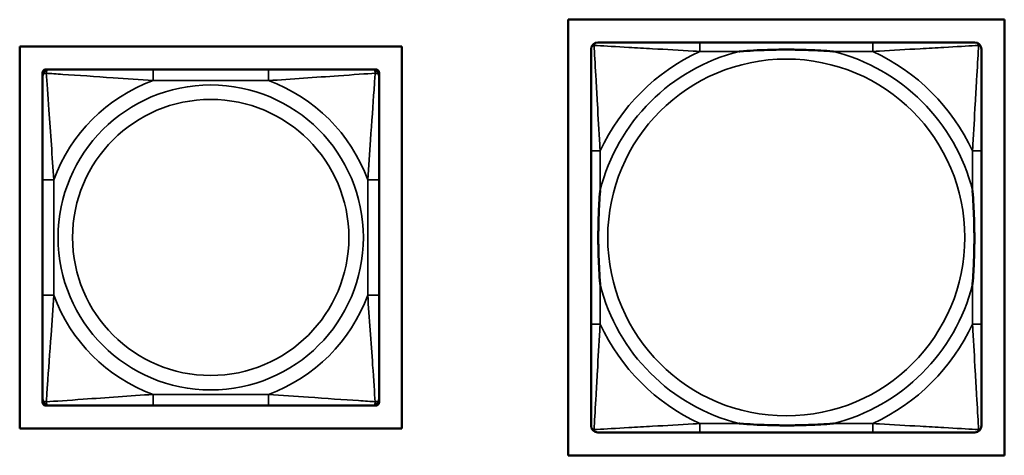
# Model space of a CAD drawing. Header units: inches. Extents: x 1.4 to 53.9, y 1.3 to 58.
# Tile 216 of 227: x 43.982 to 45.709, y 43.744 to 44.509. Entities that reach past the tile are written whole.
import ezdxf

# ---------------------------------------------------------------- set-up
doc = ezdxf.new("R2010")
doc.units = ezdxf.units.IN
doc.header["$MEASUREMENT"] = 0
doc.layers.add('Visible (ANSI)', color=7, linetype='Continuous', lineweight=50)
doc.layers.add('Visible Narrow (ANSI)', color=7, linetype='Continuous', lineweight=35)

msp = doc.modelspace()

# ---------------------------------------------------------------- linework, layer by layer
at = {"layer": 'Visible (ANSI)'}
for p, q in [((44.9443, 43.744), (44.9443, 44.5091)), ((44.9443, 44.5091), (45.7094, 44.5091)), ((45.7094, 44.5091), (45.7094, 43.744)), ((43.9816, 43.7913), (43.9816, 44.4618)), ((43.9816, 44.4618), (44.6521, 44.4618)), ((44.6521, 44.4618), (44.6521, 43.7913)), ((45.4788, 44.4691), (45.1749, 44.4691)), ((44.0275, 44.4218), (44.0334, 44.4218)), ((44.418, 44.4218), (44.2157, 44.4218)), ((44.6003, 44.4218), (44.6062, 44.4218)), ((44.0216, 44.41), (44.0216, 44.4159)), ((44.6121, 44.4159), (44.6121, 44.41)), ((44.9843, 44.2785), (44.9843, 43.9746)), ((45.6694, 43.9746), (45.6694, 44.2785)), ((44.0216, 44.2277), (44.0216, 44.0254)), ((44.6121, 44.0254), (44.6121, 44.2277)), ((44.0216, 43.8372), (44.0216, 43.8431)), ((44.6121, 43.8431), (44.6121, 43.8372)), ((44.0334, 43.8313), (44.0275, 43.8313)), ((44.2157, 43.8313), (44.418, 43.8313)), ((44.6062, 43.8313), (44.6003, 43.8313)), ((44.6521, 43.7913), (43.9816, 43.7913)), ((45.1749, 43.784), (45.4788, 43.784)), ((45.7094, 43.744), (44.9443, 43.744))]:
    msp.add_line(p, q, dxfattribs=at)
for centre, radius, start, end in [((44.9961, 44.4573), 0.0118, 90, 180), ((45.6575, 44.4573), 0.0118, 0, 90), ((44.0275, 44.4159), 0.00591, 90, 180), ((44.0334, 44.41), 0.0118, 90, 180), ((44.6003, 44.41), 0.0118, 0, 90), ((44.6062, 44.4159), 0.00591, 0, 90), ((44.0334, 43.8431), 0.0118, 180, 270), ((44.0275, 43.8372), 0.00591, 180, 270), ((44.6003, 43.8431), 0.0118, 270, 0), ((44.6062, 43.8372), 0.00591, 270, 0), ((44.9961, 43.7959), 0.0118, 180, 270), ((45.6575, 43.7959), 0.0118, 270, 360)]:
    msp.add_arc(centre, radius, start, end, dxfattribs=at)
for points, knots in [([(44.9843, 44.4573), (44.9843, 44.4424), (44.9843, 44.4008), (44.9843, 44.3601), (44.9843, 44.3336), (44.9843, 44.3057), (44.9843, 44.2785)], [-0.5252205, -0.5252205, -0.5252205, -0.5252205, -0.20743, -0.20743, -0.20743, 0, 0, 0, 0]), ([(45.1749, 44.4691), (45.1713, 44.4691), (45.1677, 44.4691), (45.1641, 44.4691), (45.1309, 44.4691), (45.0972, 44.4691), (45.0663, 44.4691), (45.0394, 44.4691), (45.0138, 44.4691), (45.0004, 44.4691), (44.9988, 44.4691), (44.9974, 44.4691), (44.9961, 44.4691)], [0, 0, 0, 0, 0.0272471, 0.0272471, 0.0272471, 0.2790553, 0.2790553, 0.2790553, 0.4988354, 0.4988354, 0.4988354, 0.5252205, 0.5252205, 0.5252205, 0.5252205]), ([(45.2441, 44.4533), (45.2445, 44.4534), (45.245, 44.4534), (45.2615, 44.4546), (45.2775, 44.4555), (45.3005, 44.4562), (45.3072, 44.4563), (45.3164, 44.4565), (45.3188, 44.4565), (45.3229, 44.4565), (45.3245, 44.4565), (45.3276, 44.4565), (45.3292, 44.4565), (45.3327, 44.4565), (45.3348, 44.4565), (45.341, 44.4564), (45.3451, 44.4564), (45.3548, 44.4562), (45.3604, 44.456), (45.3802, 44.4553), (45.3942, 44.4545), (45.4087, 44.4534), (45.4091, 44.4534), (45.4096, 44.4533)], [-0.416114, -0.416114, -0.416114, -0.416114, -0.4127691, -0.4127691, -0.2896446, -0.2896446, -0.2388934, -0.2388934, -0.2201881, -0.2201881, -0.2080204, -0.2080204, -0.196499, -0.196499, -0.1809939, -0.1809939, -0.149741, -0.149741, -0.1073162, -0.1073162, 0, 0, 0.0033356, 0.0033356, 0.0033356, 0.0033356]), ([(45.6575, 44.4691), (45.6427, 44.4691), (45.6011, 44.4691), (45.5604, 44.4691), (45.5339, 44.4691), (45.506, 44.4691), (45.4788, 44.4691)], [-0.5252205, -0.5252205, -0.5252205, -0.5252205, -0.20743, -0.20743, -0.20743, 0, 0, 0, 0]), ([(45.6694, 44.2785), (45.6694, 44.2821), (45.6694, 44.2857), (45.6694, 44.2893), (45.6694, 44.3225), (45.6694, 44.3562), (45.6694, 44.3871), (45.6694, 44.414), (45.6694, 44.4395), (45.6694, 44.453), (45.6694, 44.4546), (45.6694, 44.456), (45.6694, 44.4573)], [0, 0, 0, 0, 0.0272471, 0.0272471, 0.0272471, 0.2790553, 0.2790553, 0.2790553, 0.4988354, 0.4988354, 0.4988354, 0.5252205, 0.5252205, 0.5252205, 0.5252205]), ([(44.2157, 44.4218), (44.192, 44.4218), (44.168, 44.4218), (44.1447, 44.4218), (44.114, 44.4218), (44.0831, 44.4218), (44.0599, 44.4218), (44.0478, 44.4218), (44.0382, 44.4218), (44.0334, 44.4218)], [0.2569537, 0.2569537, 0.2569537, 0.2569537, 0.4371919, 0.4371919, 0.4371919, 0.6739428, 0.6739428, 0.6739428, 0.7963818, 0.7963818, 0.7963818, 0.7963818]), ([(44.6003, 44.4218), (44.5946, 44.4218), (44.5821, 44.4218), (44.5669, 44.4218), (44.5434, 44.4218), (44.5143, 44.4218), (44.4852, 44.4218), (44.463, 44.4218), (44.4404, 44.4218), (44.418, 44.4218)], [-0.7968224, -0.7968224, -0.7968224, -0.7968224, -0.6514613, -0.6514613, -0.6514613, -0.427691, -0.427691, -0.427691, -0.2569517, -0.2569517, -0.2569517, -0.2569517]), ([(44.0216, 44.41), (44.0216, 44.4043), (44.0216, 44.3918), (44.0216, 44.3766), (44.0216, 44.3531), (44.0216, 44.324), (44.0216, 44.2949), (44.0216, 44.2728), (44.0216, 44.2501), (44.0216, 44.2277)], [-0.7968224, -0.7968224, -0.7968224, -0.7968224, -0.6514613, -0.6514613, -0.6514613, -0.427691, -0.427691, -0.427691, -0.2569517, -0.2569517, -0.2569517, -0.2569517]), ([(44.6121, 44.2277), (44.6121, 44.2514), (44.6121, 44.2754), (44.6121, 44.2987), (44.6121, 44.3294), (44.6121, 44.3603), (44.6121, 44.3835), (44.6121, 44.3955), (44.6121, 44.4052), (44.6121, 44.41)], [0.2569537, 0.2569537, 0.2569537, 0.2569537, 0.4371919, 0.4371919, 0.4371919, 0.6739428, 0.6739428, 0.6739428, 0.7963818, 0.7963818, 0.7963818, 0.7963818]), ([(45.0001, 44.0438), (45, 44.0442), (45, 44.0447), (44.9988, 44.0612), (44.9979, 44.0773), (44.9972, 44.1002), (44.9971, 44.1069), (44.9969, 44.1161), (44.9969, 44.1186), (44.9969, 44.1226), (44.9969, 44.1242), (44.9969, 44.1274), (44.9969, 44.1289), (44.9969, 44.1325), (44.9969, 44.1345), (44.997, 44.1407), (44.997, 44.1448), (44.9972, 44.1545), (44.9974, 44.1601), (44.9981, 44.1799), (44.9989, 44.194), (45, 44.2084), (45, 44.2089), (45.0001, 44.2093)], [-0.416114, -0.416114, -0.416114, -0.416114, -0.4127691, -0.4127691, -0.2896446, -0.2896446, -0.2388934, -0.2388934, -0.2201881, -0.2201881, -0.2080204, -0.2080204, -0.196499, -0.196499, -0.1809939, -0.1809939, -0.149741, -0.149741, -0.1073162, -0.1073162, 0, 0, 0.0033356, 0.0033356, 0.0033356, 0.0033356]), ([(45.6536, 44.2093), (45.6536, 44.2089), (45.6537, 44.2084), (45.6549, 44.1919), (45.6558, 44.1759), (45.6565, 44.1529), (45.6566, 44.1462), (45.6567, 44.137), (45.6568, 44.1346), (45.6568, 44.1305), (45.6568, 44.1289), (45.6568, 44.1257), (45.6568, 44.1242), (45.6568, 44.1207), (45.6568, 44.1186), (45.6567, 44.1124), (45.6566, 44.1083), (45.6564, 44.0986), (45.6563, 44.093), (45.6556, 44.0732), (45.6548, 44.0592), (45.6537, 44.0447), (45.6536, 44.0442), (45.6536, 44.0438)], [-0.416114, -0.416114, -0.416114, -0.416114, -0.4127691, -0.4127691, -0.2896446, -0.2896446, -0.2388934, -0.2388934, -0.2201881, -0.2201881, -0.2080204, -0.2080204, -0.196499, -0.196499, -0.1809939, -0.1809939, -0.149741, -0.149741, -0.1073162, -0.1073162, 0, 0, 0.0033356, 0.0033356, 0.0033356, 0.0033356]), ([(44.0216, 44.0254), (44.0216, 44.0017), (44.0216, 43.9778), (44.0216, 43.9544), (44.0216, 43.9237), (44.0216, 43.8928), (44.0216, 43.8696), (44.0216, 43.8576), (44.0216, 43.8479), (44.0216, 43.8431)], [0.2569537, 0.2569537, 0.2569537, 0.2569537, 0.4371919, 0.4371919, 0.4371919, 0.6739428, 0.6739428, 0.6739428, 0.7963818, 0.7963818, 0.7963818, 0.7963818]), ([(44.6121, 43.8431), (44.6121, 43.8488), (44.6121, 43.8613), (44.6121, 43.8765), (44.6121, 43.9), (44.6121, 43.9291), (44.6121, 43.9582), (44.6121, 43.9803), (44.6121, 44.003), (44.6121, 44.0254)], [-0.7968224, -0.7968224, -0.7968224, -0.7968224, -0.6514613, -0.6514613, -0.6514613, -0.427691, -0.427691, -0.427691, -0.2569517, -0.2569517, -0.2569517, -0.2569517]), ([(44.9843, 43.9746), (44.9843, 43.9474), (44.9843, 43.9195), (44.9843, 43.893), (44.9843, 43.8523), (44.9843, 43.8107), (44.9843, 43.7959)], [3.9382945, 3.9382945, 3.9382945, 3.9382945, 4.1457245, 4.1457245, 4.1457245, 4.463515, 4.463515, 4.463515, 4.463515]), ([(45.6694, 43.7959), (45.6694, 43.8107), (45.6694, 43.8523), (45.6694, 43.893), (45.6694, 43.9195), (45.6694, 43.9474), (45.6694, 43.9746)], [-0.5252205, -0.5252205, -0.5252205, -0.5252205, -0.20743, -0.20743, -0.20743, 0, 0, 0, 0]), ([(44.0334, 43.8313), (44.0391, 43.8313), (44.0516, 43.8313), (44.0668, 43.8313), (44.0902, 43.8313), (44.1194, 43.8313), (44.1484, 43.8313), (44.1706, 43.8313), (44.1933, 43.8313), (44.2157, 43.8313)], [-0.7968224, -0.7968224, -0.7968224, -0.7968224, -0.6514613, -0.6514613, -0.6514613, -0.427691, -0.427691, -0.427691, -0.2569517, -0.2569517, -0.2569517, -0.2569517]), ([(44.418, 43.8313), (44.4416, 43.8313), (44.4656, 43.8313), (44.489, 43.8313), (44.5197, 43.8313), (44.5505, 43.8313), (44.5738, 43.8313), (44.5858, 43.8313), (44.5954, 43.8313), (44.6003, 43.8313)], [0.2569537, 0.2569537, 0.2569537, 0.2569537, 0.4371919, 0.4371919, 0.4371919, 0.6739428, 0.6739428, 0.6739428, 0.7963818, 0.7963818, 0.7963818, 0.7963818]), ([(45.4096, 43.7998), (45.4091, 43.7998), (45.4087, 43.7997), (45.3942, 43.7986), (45.3802, 43.7978), (45.3604, 43.7971), (45.3548, 43.797), (45.3451, 43.7968), (45.341, 43.7967), (45.3348, 43.7966), (45.3327, 43.7966), (45.3292, 43.7966), (45.3276, 43.7966), (45.3245, 43.7966), (45.3229, 43.7966), (45.3188, 43.7966), (45.3164, 43.7967), (45.3072, 43.7968), (45.3005, 43.7969), (45.2775, 43.7976), (45.2615, 43.7985), (45.245, 43.7997), (45.2445, 43.7998), (45.2441, 43.7998)], [-0.4149464, -0.4149464, -0.4149464, -0.4149464, -0.41162, -0.41162, -0.3046026, -0.3046026, -0.2622958, -0.2622958, -0.23113, -0.23113, -0.215668, -0.215668, -0.2041787, -0.2041787, -0.1920448, -0.1920448, -0.1733916, -0.1733916, -0.1227817, -0.1227817, 0, 0, 0.0033356, 0.0033356, 0.0033356, 0.0033356]), ([(44.9961, 43.784), (45.011, 43.784), (45.0526, 43.784), (45.0933, 43.784), (45.1198, 43.784), (45.1477, 43.784), (45.1749, 43.784)], [-0.5252205, -0.5252205, -0.5252205, -0.5252205, -0.20743, -0.20743, -0.20743, 0, 0, 0, 0]), ([(45.4788, 43.784), (45.506, 43.784), (45.5339, 43.784), (45.5604, 43.784), (45.6011, 43.784), (45.6427, 43.784), (45.6575, 43.784)], [3.9382945, 3.9382945, 3.9382945, 3.9382945, 4.1457245, 4.1457245, 4.1457245, 4.463515, 4.463515, 4.463515, 4.463515])]:
    msp.add_open_spline(points, degree=3, knots=knots, dxfattribs=at)
at = {"layer": 'Visible Narrow (ANSI)'}
for p, q in [((45.1749, 44.4691), (45.1749, 44.4533)), ((45.4788, 44.4691), (45.4788, 44.4533)), ((45.1749, 44.4533), (45.2441, 44.4533)), ((45.4096, 44.4533), (45.4788, 44.4533)), ((44.2157, 44.4218), (44.2157, 44.4021)), ((44.418, 44.4218), (44.418, 44.4021)), ((44.2157, 44.4021), (44.418, 44.4021)), ((45.0001, 44.2785), (44.9843, 44.2785)), ((45.0001, 44.2093), (45.0001, 44.2785)), ((45.6694, 44.2785), (45.6536, 44.2785)), ((45.6536, 44.2785), (45.6536, 44.2093)), ((44.0216, 44.2277), (44.0412, 44.2277)), ((44.0412, 44.0254), (44.0412, 44.2277)), ((44.5924, 44.2277), (44.5924, 44.0254)), ((44.6121, 44.2277), (44.5924, 44.2277)), ((45.0001, 43.9746), (45.0001, 44.0438)), ((45.6536, 44.0438), (45.6536, 43.9746)), ((44.0216, 44.0254), (44.0412, 44.0254)), ((44.6121, 44.0254), (44.5924, 44.0254)), ((45.0001, 43.9746), (44.9843, 43.9746)), ((45.6694, 43.9746), (45.6536, 43.9746)), ((44.418, 43.851), (44.2157, 43.851)), ((44.2157, 43.8313), (44.2157, 43.851)), ((44.418, 43.8313), (44.418, 43.851)), ((45.1749, 43.7998), (45.1749, 43.784)), ((45.2441, 43.7998), (45.1749, 43.7998)), ((45.4788, 43.7998), (45.4096, 43.7998)), ((45.4788, 43.7998), (45.4788, 43.784))]:
    msp.add_line(p, q, dxfattribs=at)
for centre, radius in [((45.3268, 44.1266), 0.3133), ((44.3168, 44.1266), 0.2678), ((44.3168, 44.1266), 0.2424)]:
    msp.add_circle(centre, radius, dxfattribs=at)
for centre, radius, start, end in [((45.3268, 44.1266), 0.3371, 104.2103, 165.7897), ((45.3268, 44.1266), 0.3604, 114.9407, 155.0593), ((45.3268, 44.1266), 0.3371, 14.2103, 75.7897), ((45.3268, 44.1266), 0.3604, 24.9407, 65.0593), ((44.3168, 44.1266), 0.2936, 110.1547, 159.8453), ((44.3168, 44.1266), 0.2936, 20.1547, 69.8453), ((45.3268, 44.1266), 0.3371, 194.2103, 255.7897), ((45.3268, 44.1266), 0.3371, 284.2103, 345.7897), ((44.3168, 44.1266), 0.2936, 200.1547, 249.8453), ((44.3168, 44.1266), 0.2936, 290.1547, 339.8453), ((45.3268, 44.1266), 0.3604, 204.9407, 245.0593), ((45.3268, 44.1266), 0.3604, 294.9407, 335.0593)]:
    msp.add_arc(centre, radius, start, end, dxfattribs=at)
for points, knots in [([(44.9843, 44.4573), (44.9843, 44.4579), (44.9844, 44.4584), (44.9846, 44.4594), (44.9848, 44.4599), (44.9851, 44.4605), (44.9853, 44.4608), (44.9855, 44.4611), (44.9856, 44.4613), (44.986, 44.4617), (44.9862, 44.4619), (44.9869, 44.4625), (44.9874, 44.4629), (44.9885, 44.4634), (44.989, 44.4636), (44.9896, 44.4638)], [-0.02627331, -0.02627331, -0.02627331, -0.02627331, -0.02158775, -0.02158775, -0.01736415, -0.01736415, -0.0147244, -0.0147244, -0.01307456, -0.01307456, -0.00977487, -0.00977487, -0.00449537, -0.00449537, 0.00012419, 0.00012419, 0.00012419, 0.00012419]), ([(44.9896, 44.4638), (44.9898, 44.4644), (44.99, 44.4649), (44.9905, 44.466), (44.9909, 44.4665), (44.9915, 44.4672), (44.9917, 44.4674), (44.9921, 44.4678), (44.9923, 44.4679), (44.9926, 44.4681), (44.9929, 44.4683), (44.9935, 44.4686), (44.994, 44.4688), (44.995, 44.469), (44.9955, 44.4691), (44.9961, 44.4691)], [-0.00012419, -0.00012419, -0.00012419, -0.00012419, 0.00449537, 0.00449537, 0.00977487, 0.00977487, 0.01307456, 0.01307456, 0.0147244, 0.0147244, 0.01736415, 0.01736415, 0.02158775, 0.02158775, 0.02627331, 0.02627331, 0.02627331, 0.02627331]), ([(45.0001, 44.2785), (44.9999, 44.2823), (44.9997, 44.286), (44.9981, 44.3134), (44.9967, 44.3376), (44.9945, 44.3754), (44.9937, 44.3895), (44.9917, 44.4247), (44.9906, 44.4448), (44.9898, 44.4603), (44.9897, 44.4621), (44.9896, 44.4638)], [0, 0, 0, 0, 0.0278591, 0.0278591, 0.201273, 0.201273, 0.3066357, 0.3066357, 0.475216, 0.475216, 0.5007189, 0.5007189, 0.5007189, 0.5007189]), ([(44.9896, 44.4638), (44.9913, 44.4637), (44.9931, 44.4636), (45.0086, 44.4628), (45.0287, 44.4617), (45.0639, 44.4597), (45.078, 44.4589), (45.1158, 44.4567), (45.14, 44.4553), (45.1674, 44.4537), (45.1711, 44.4535), (45.1749, 44.4533)], [-0.5007189, -0.5007189, -0.5007189, -0.5007189, -0.475216, -0.475216, -0.3066357, -0.3066357, -0.201273, -0.201273, -0.0278591, -0.0278591, 0, 0, 0, 0]), ([(45.4788, 44.4533), (45.4825, 44.4535), (45.4863, 44.4537), (45.5137, 44.4553), (45.5379, 44.4567), (45.5757, 44.4589), (45.5898, 44.4597), (45.625, 44.4617), (45.6451, 44.4628), (45.6605, 44.4636), (45.6624, 44.4637), (45.6641, 44.4638)], [0, 0, 0, 0, 0.0278591, 0.0278591, 0.201273, 0.201273, 0.3066357, 0.3066357, 0.475216, 0.475216, 0.5007189, 0.5007189, 0.5007189, 0.5007189]), ([(45.6641, 44.4638), (45.664, 44.4621), (45.6639, 44.4603), (45.6631, 44.4448), (45.662, 44.4247), (45.66, 44.3895), (45.6592, 44.3754), (45.657, 44.3376), (45.6555, 44.3134), (45.654, 44.286), (45.6538, 44.2823), (45.6536, 44.2785)], [-0.5007189, -0.5007189, -0.5007189, -0.5007189, -0.475216, -0.475216, -0.3066357, -0.3066357, -0.201273, -0.201273, -0.0278591, -0.0278591, 0, 0, 0, 0]), ([(45.6575, 44.4691), (45.6582, 44.4691), (45.6587, 44.469), (45.6597, 44.4688), (45.6601, 44.4686), (45.6608, 44.4683), (45.661, 44.4681), (45.6614, 44.4679), (45.6615, 44.4678), (45.6619, 44.4674), (45.6622, 44.4672), (45.6628, 44.4665), (45.6631, 44.466), (45.6637, 44.4649), (45.6639, 44.4644), (45.6641, 44.4638)], [-0.02627331, -0.02627331, -0.02627331, -0.02627331, -0.02158775, -0.02158775, -0.01736415, -0.01736415, -0.0147244, -0.0147244, -0.01307456, -0.01307456, -0.00977487, -0.00977487, -0.00449537, -0.00449537, 0.00012419, 0.00012419, 0.00012419, 0.00012419]), ([(45.6641, 44.4638), (45.6647, 44.4636), (45.6652, 44.4634), (45.6662, 44.4629), (45.6667, 44.4625), (45.6674, 44.4619), (45.6677, 44.4617), (45.668, 44.4613), (45.6681, 44.4611), (45.6684, 44.4608), (45.6685, 44.4605), (45.6689, 44.4599), (45.669, 44.4594), (45.6693, 44.4584), (45.6694, 44.4579), (45.6694, 44.4573)], [-0.00012419, -0.00012419, -0.00012419, -0.00012419, 0.00449537, 0.00449537, 0.00977487, 0.00977487, 0.01307456, 0.01307456, 0.0147244, 0.0147244, 0.01736415, 0.01736415, 0.02158775, 0.02158775, 0.02627331, 0.02627331, 0.02627331, 0.02627331]), ([(44.0284, 44.415), (44.0284, 44.4158), (44.0284, 44.4166), (44.0287, 44.418), (44.0289, 44.4187), (44.0293, 44.4196), (44.0295, 44.4199), (44.0298, 44.4203), (44.03, 44.4205), (44.0303, 44.4208), (44.0305, 44.4209), (44.0311, 44.4213), (44.0314, 44.4215), (44.0323, 44.4218), (44.0328, 44.4218), (44.0334, 44.4218)], [-0.00023197, -0.00023197, -0.00023197, -0.00023197, 0.00913095, 0.00913095, 0.01983142, 0.01983142, 0.02651922, 0.02651922, 0.02986312, 0.02986312, 0.03521335, 0.03521335, 0.04377373, 0.04377373, 0.0532704, 0.0532704, 0.0532704, 0.0532704]), ([(44.6003, 44.4218), (44.6008, 44.4218), (44.6013, 44.4218), (44.6022, 44.4215), (44.6026, 44.4213), (44.6032, 44.4209), (44.6034, 44.4208), (44.6037, 44.4205), (44.6038, 44.4203), (44.6042, 44.4199), (44.6043, 44.4196), (44.6048, 44.4187), (44.605, 44.418), (44.6052, 44.4166), (44.6053, 44.4158), (44.6053, 44.415)], [-0.0532704, -0.0532704, -0.0532704, -0.0532704, -0.04377373, -0.04377373, -0.03521335, -0.03521335, -0.02986312, -0.02986312, -0.02651922, -0.02651922, -0.01983142, -0.01983142, -0.00913095, -0.00913095, 0.00023197, 0.00023197, 0.00023197, 0.00023197]), ([(44.0216, 44.41), (44.0216, 44.4106), (44.0216, 44.4111), (44.0219, 44.4119), (44.0221, 44.4123), (44.0224, 44.4129), (44.0226, 44.4131), (44.0229, 44.4134), (44.0231, 44.4135), (44.0235, 44.4139), (44.0238, 44.4141), (44.0247, 44.4145), (44.0254, 44.4147), (44.0268, 44.4149), (44.0276, 44.415), (44.0284, 44.415)], [-0.0532704, -0.0532704, -0.0532704, -0.0532704, -0.04377373, -0.04377373, -0.03521335, -0.03521335, -0.02986312, -0.02986312, -0.02651922, -0.02651922, -0.01983142, -0.01983142, -0.00913095, -0.00913095, 0.00023197, 0.00023197, 0.00023197, 0.00023197]), ([(44.0284, 44.415), (44.0361, 44.4145), (44.0461, 44.4138), (44.0831, 44.4114), (44.1148, 44.4091), (44.1691, 44.4052), (44.1923, 44.4036), (44.2157, 44.4021)], [-0.7478145, -0.7478145, -0.7478145, -0.7478145, -0.6493253, -0.6493253, -0.427691, -0.427691, -0.2569537, -0.2569537, -0.2569537, -0.2569537]), ([(44.0412, 44.2277), (44.0388, 44.2682), (44.0356, 44.3105), (44.0309, 44.3762), (44.0293, 44.4006), (44.0284, 44.415)], [0.2569517, 0.2569517, 0.2569517, 0.2569517, 0.5559983, 0.5559983, 0.7482818, 0.7482818, 0.7482818, 0.7482818]), ([(44.418, 44.4021), (44.4585, 44.4045), (44.5008, 44.4078), (44.5665, 44.4124), (44.5909, 44.4141), (44.6053, 44.415)], [0.2569517, 0.2569517, 0.2569517, 0.2569517, 0.5559983, 0.5559983, 0.7482818, 0.7482818, 0.7482818, 0.7482818]), ([(44.6053, 44.415), (44.6048, 44.4073), (44.6041, 44.3973), (44.6016, 44.3603), (44.5994, 44.3286), (44.5955, 44.2743), (44.5938, 44.2511), (44.5924, 44.2277)], [-0.7478145, -0.7478145, -0.7478145, -0.7478145, -0.6493253, -0.6493253, -0.427691, -0.427691, -0.2569537, -0.2569537, -0.2569537, -0.2569537]), ([(44.6053, 44.415), (44.6061, 44.415), (44.6069, 44.4149), (44.6083, 44.4147), (44.609, 44.4145), (44.6099, 44.4141), (44.6102, 44.4139), (44.6106, 44.4135), (44.6107, 44.4134), (44.6111, 44.4131), (44.6112, 44.4129), (44.6116, 44.4123), (44.6118, 44.4119), (44.612, 44.4111), (44.6121, 44.4106), (44.6121, 44.41)], [-0.00023197, -0.00023197, -0.00023197, -0.00023197, 0.00913095, 0.00913095, 0.01983142, 0.01983142, 0.02651922, 0.02651922, 0.02986312, 0.02986312, 0.03521335, 0.03521335, 0.04377373, 0.04377373, 0.0532704, 0.0532704, 0.0532704, 0.0532704]), ([(44.0284, 43.8381), (44.0289, 43.8458), (44.0295, 43.8558), (44.032, 43.8928), (44.0343, 43.9246), (44.0382, 43.9788), (44.0398, 44.002), (44.0412, 44.0254)], [-0.7478145, -0.7478145, -0.7478145, -0.7478145, -0.6493253, -0.6493253, -0.427691, -0.427691, -0.2569537, -0.2569537, -0.2569537, -0.2569537]), ([(44.5924, 44.0254), (44.5948, 43.9849), (44.5981, 43.9426), (44.6027, 43.8769), (44.6043, 43.8525), (44.6053, 43.8381)], [0.2569517, 0.2569517, 0.2569517, 0.2569517, 0.5559983, 0.5559983, 0.7482818, 0.7482818, 0.7482818, 0.7482818]), ([(44.9896, 43.7893), (44.9897, 43.791), (44.9898, 43.7929), (44.9906, 43.8083), (44.9917, 43.8284), (44.9937, 43.8636), (44.9945, 43.8777), (44.9967, 43.9155), (44.9981, 43.9397), (44.9997, 43.9671), (44.9999, 43.9708), (45.0001, 43.9746)], [-4.4390134, -4.4390134, -4.4390134, -4.4390134, -4.4135105, -4.4135105, -4.2449302, -4.2449302, -4.1395675, -4.1395675, -3.9661536, -3.9661536, -3.9382945, -3.9382945, -3.9382945, -3.9382945]), ([(45.6536, 43.9746), (45.6538, 43.9708), (45.654, 43.9671), (45.6555, 43.9397), (45.657, 43.9155), (45.6592, 43.8777), (45.66, 43.8636), (45.662, 43.8284), (45.6631, 43.8083), (45.6639, 43.7929), (45.664, 43.791), (45.6641, 43.7893)], [0, 0, 0, 0, 0.0278591, 0.0278591, 0.201273, 0.201273, 0.3066357, 0.3066357, 0.475216, 0.475216, 0.5007189, 0.5007189, 0.5007189, 0.5007189]), ([(44.0284, 43.8381), (44.0276, 43.8381), (44.0268, 43.8382), (44.0254, 43.8384), (44.0247, 43.8386), (44.0238, 43.839), (44.0235, 43.8392), (44.0231, 43.8396), (44.0229, 43.8397), (44.0226, 43.84), (44.0224, 43.8402), (44.0221, 43.8408), (44.0219, 43.8412), (44.0216, 43.8421), (44.0216, 43.8426), (44.0216, 43.8431)], [-0.00023197, -0.00023197, -0.00023197, -0.00023197, 0.00913095, 0.00913095, 0.01983142, 0.01983142, 0.02651922, 0.02651922, 0.02986312, 0.02986312, 0.03521335, 0.03521335, 0.04377373, 0.04377373, 0.0532704, 0.0532704, 0.0532704, 0.0532704]), ([(44.2157, 43.851), (44.1752, 43.8486), (44.1328, 43.8453), (44.0672, 43.8407), (44.0428, 43.839), (44.0284, 43.8381)], [0.2569517, 0.2569517, 0.2569517, 0.2569517, 0.5559983, 0.5559983, 0.7482818, 0.7482818, 0.7482818, 0.7482818]), ([(44.0334, 43.8313), (44.0328, 43.8313), (44.0323, 43.8313), (44.0314, 43.8316), (44.0311, 43.8318), (44.0305, 43.8322), (44.0303, 43.8323), (44.03, 43.8326), (44.0298, 43.8328), (44.0295, 43.8332), (44.0293, 43.8335), (44.0289, 43.8344), (44.0287, 43.8351), (44.0284, 43.8365), (44.0284, 43.8373), (44.0284, 43.8381)], [-0.0532704, -0.0532704, -0.0532704, -0.0532704, -0.04377373, -0.04377373, -0.03521335, -0.03521335, -0.02986312, -0.02986312, -0.02651922, -0.02651922, -0.01983142, -0.01983142, -0.00913095, -0.00913095, 0.00023197, 0.00023197, 0.00023197, 0.00023197]), ([(44.6053, 43.8381), (44.5976, 43.8386), (44.5876, 43.8393), (44.5506, 43.8417), (44.5188, 43.844), (44.4646, 43.8479), (44.4413, 43.8496), (44.418, 43.851)], [-0.7478145, -0.7478145, -0.7478145, -0.7478145, -0.6493253, -0.6493253, -0.427691, -0.427691, -0.2569537, -0.2569537, -0.2569537, -0.2569537]), ([(44.6053, 43.8381), (44.6053, 43.8373), (44.6052, 43.8365), (44.605, 43.8351), (44.6048, 43.8344), (44.6043, 43.8335), (44.6042, 43.8332), (44.6038, 43.8328), (44.6037, 43.8326), (44.6034, 43.8323), (44.6032, 43.8322), (44.6026, 43.8318), (44.6022, 43.8316), (44.6013, 43.8313), (44.6008, 43.8313), (44.6003, 43.8313)], [-0.00023197, -0.00023197, -0.00023197, -0.00023197, 0.00913095, 0.00913095, 0.01983142, 0.01983142, 0.02651922, 0.02651922, 0.02986312, 0.02986312, 0.03521335, 0.03521335, 0.04377373, 0.04377373, 0.0532704, 0.0532704, 0.0532704, 0.0532704]), ([(44.6121, 43.8431), (44.6121, 43.8426), (44.612, 43.8421), (44.6118, 43.8412), (44.6116, 43.8408), (44.6112, 43.8402), (44.6111, 43.84), (44.6107, 43.8397), (44.6106, 43.8396), (44.6102, 43.8392), (44.6099, 43.839), (44.609, 43.8386), (44.6083, 43.8384), (44.6069, 43.8382), (44.6061, 43.8381), (44.6053, 43.8381)], [-0.0532704, -0.0532704, -0.0532704, -0.0532704, -0.04377373, -0.04377373, -0.03521335, -0.03521335, -0.02986312, -0.02986312, -0.02651922, -0.02651922, -0.01983142, -0.01983142, -0.00913095, -0.00913095, 0.00023197, 0.00023197, 0.00023197, 0.00023197]), ([(45.1749, 43.7998), (45.1711, 43.7996), (45.1674, 43.7994), (45.14, 43.7979), (45.1158, 43.7964), (45.078, 43.7942), (45.0639, 43.7934), (45.0287, 43.7914), (45.0086, 43.7903), (44.9931, 43.7895), (44.9913, 43.7894), (44.9896, 43.7893)], [0, 0, 0, 0, 0.0278591, 0.0278591, 0.201273, 0.201273, 0.3066357, 0.3066357, 0.475216, 0.475216, 0.5007189, 0.5007189, 0.5007189, 0.5007189]), ([(45.6641, 43.7893), (45.6624, 43.7894), (45.6605, 43.7895), (45.6451, 43.7903), (45.625, 43.7914), (45.5898, 43.7934), (45.5757, 43.7942), (45.5379, 43.7964), (45.5137, 43.7979), (45.4863, 43.7994), (45.4825, 43.7996), (45.4788, 43.7998)], [-4.4390134, -4.4390134, -4.4390134, -4.4390134, -4.4135105, -4.4135105, -4.2449302, -4.2449302, -4.1395675, -4.1395675, -3.9661536, -3.9661536, -3.9382945, -3.9382945, -3.9382945, -3.9382945]), ([(44.9896, 43.7893), (44.989, 43.7895), (44.9885, 43.7897), (44.9874, 43.7903), (44.9869, 43.7906), (44.9862, 43.7912), (44.986, 43.7914), (44.9856, 43.7919), (44.9855, 43.792), (44.9853, 43.7924), (44.9851, 43.7926), (44.9848, 43.7933), (44.9846, 43.7937), (44.9844, 43.7947), (44.9843, 43.7952), (44.9843, 43.7959)], [-0.00012419, -0.00012419, -0.00012419, -0.00012419, 0.00449537, 0.00449537, 0.00977487, 0.00977487, 0.01307456, 0.01307456, 0.0147244, 0.0147244, 0.01736415, 0.01736415, 0.02158775, 0.02158775, 0.02627331, 0.02627331, 0.02627331, 0.02627331]), ([(44.9961, 43.784), (44.9955, 43.784), (44.995, 43.7841), (44.994, 43.7844), (44.9935, 43.7845), (44.9929, 43.7849), (44.9926, 43.785), (44.9923, 43.7853), (44.9921, 43.7854), (44.9917, 43.7857), (44.9915, 43.7859), (44.9909, 43.7867), (44.9905, 43.7872), (44.99, 43.7882), (44.9898, 43.7887), (44.9896, 43.7893)], [-0.02627331, -0.02627331, -0.02627331, -0.02627331, -0.02158775, -0.02158775, -0.01736415, -0.01736415, -0.0147244, -0.0147244, -0.01307456, -0.01307456, -0.00977487, -0.00977487, -0.00449537, -0.00449537, 0.00012419, 0.00012419, 0.00012419, 0.00012419]), ([(45.6641, 43.7893), (45.6639, 43.7887), (45.6637, 43.7882), (45.6631, 43.7872), (45.6628, 43.7867), (45.6622, 43.7859), (45.6619, 43.7857), (45.6615, 43.7854), (45.6614, 43.7853), (45.661, 43.785), (45.6608, 43.7849), (45.6601, 43.7845), (45.6597, 43.7844), (45.6587, 43.7841), (45.6582, 43.784), (45.6575, 43.784)], [-0.00012419, -0.00012419, -0.00012419, -0.00012419, 0.00449537, 0.00449537, 0.00977487, 0.00977487, 0.01307456, 0.01307456, 0.0147244, 0.0147244, 0.01736415, 0.01736415, 0.02158775, 0.02158775, 0.02627331, 0.02627331, 0.02627331, 0.02627331]), ([(45.6694, 43.7959), (45.6694, 43.7952), (45.6693, 43.7947), (45.669, 43.7937), (45.6689, 43.7933), (45.6685, 43.7926), (45.6684, 43.7924), (45.6681, 43.792), (45.668, 43.7919), (45.6677, 43.7914), (45.6674, 43.7912), (45.6667, 43.7906), (45.6662, 43.7903), (45.6652, 43.7897), (45.6647, 43.7895), (45.6641, 43.7893)], [-0.02627331, -0.02627331, -0.02627331, -0.02627331, -0.02158775, -0.02158775, -0.01736415, -0.01736415, -0.0147244, -0.0147244, -0.01307456, -0.01307456, -0.00977487, -0.00977487, -0.00449537, -0.00449537, 0.00012419, 0.00012419, 0.00012419, 0.00012419])]:
    msp.add_open_spline(points, degree=3, knots=knots, dxfattribs=at)

doc.saveas('drawing.dxf')
